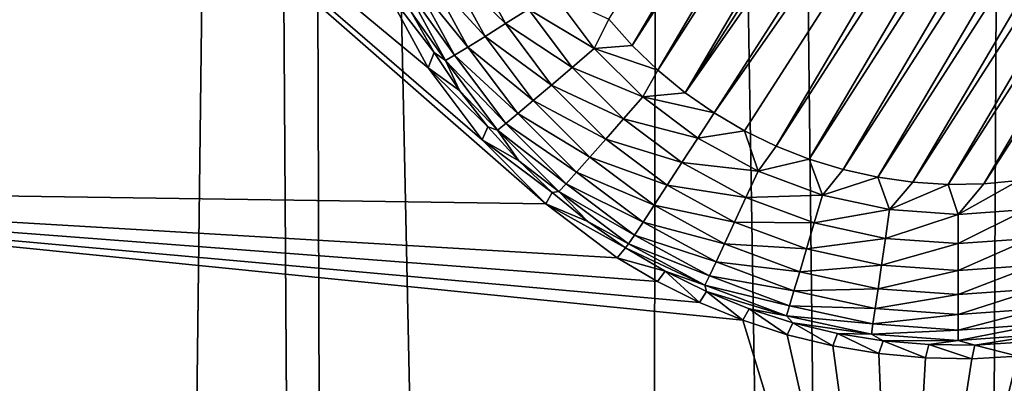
# Model space of a CAD drawing. Header units: metres. Extents: x -24 to 72, y -247 to 22.
# Tile 127 of 256: x -17.27 to -15.47, y -217.067 to -216.402. Entities that reach past the tile are written whole.
import ezdxf

# ---------------------------------------------------------------- set-up
doc = ezdxf.new("R2010")
doc.units = ezdxf.units.M
doc.layers.add('solid_509589_MEDIA_SW0001', color=7, linetype='CONTINUOUS')

msp = doc.modelspace()

# ---------------------------------------------------------------- linework, layer by layer
at = {"layer": 'solid_509589_MEDIA_SW0001'}
for points in [[(-15.430191, -205.436569, 309.277649), (-15.937922, -206.42395, 309.286591), (-15.592525, -237.790375, 309.839752)], [(-15.430191, -205.436569, 309.277649), (-15.592525, -237.790375, 309.839752), (-15.026769, -238.335419, 309.858276)], [(-15.937922, -206.42395, 309.286591), (-16.094177, -206.7052, 309.288879), (-15.592525, -237.790375, 309.839752)], [(-16.094177, -206.7052, 309.288879), (-16.750237, -207.792786, 309.296631), (-16.138479, -237.225464, 309.820862)], [(-16.094177, -206.7052, 309.288879), (-16.138479, -237.225464, 309.820862), (-15.592525, -237.790375, 309.839752)], [(-16.750237, -207.792786, 309.296631), (-16.837915, -207.928116, 309.297455), (-16.663794, -236.641571, 309.801697)], [(-16.750237, -207.792786, 309.296631), (-16.663794, -236.641571, 309.801697), (-16.138479, -237.225464, 309.820862)], [(-16.837915, -207.928116, 309.297455), (-17.657221, -209.098877, 309.303192), (-17.16774, -236.039505, 309.782318)], [(-16.837915, -207.928116, 309.297455), (-17.16774, -236.039505, 309.782318), (-16.663794, -236.641571, 309.801697)], [(-17.657221, -209.098877, 309.303192), (-17.649803, -235.419907, 309.762756), (-17.16774, -236.039505, 309.782318)], [(-16.14996, -216.449249, 267.787506), (-16.19298, -216.400711, 267.786652), (-15.344351, -215.080429, 267.763611)], [(-16.14996, -216.449249, 267.787506), (-15.344351, -215.080429, 267.763611), (-15.282324, -215.099396, 267.763947)], [(-16.103268, -216.494232, 267.7883), (-16.14996, -216.449249, 267.787506), (-15.282324, -215.099396, 267.763947)], [(-16.103268, -216.494232, 267.7883), (-15.282324, -215.099396, 267.763947), (-15.222005, -215.123169, 267.764374)], [(-16.053413, -216.535263, 267.789001), (-16.103268, -216.494232, 267.7883), (-15.222005, -215.123169, 267.764374)], [(-16.053413, -216.535263, 267.789001), (-15.222005, -215.123169, 267.764374), (-15.163962, -215.151474, 267.764862)], [(-16.053413, -216.535263, 267.789001), (-15.163962, -215.151474, 267.764862), (-15.108398, -215.184189, 267.765442)], [(-16.000565, -216.572205, 267.789642), (-16.053413, -216.535263, 267.789001), (-15.108398, -215.184189, 267.765442)], [(-15.055551, -215.22113, 267.766083), (-16.000565, -216.572205, 267.789642), (-15.108398, -215.184189, 267.765442)], [(-15.055551, -215.22113, 267.766083), (-15.945001, -216.604935, 267.790222), (-16.000565, -216.572205, 267.789642)], [(-15.055551, -215.22113, 267.766083), (-15.886959, -216.633224, 267.79071), (-15.945001, -216.604935, 267.790222)], [(-15.055551, -215.22113, 267.766083), (-15.005695, -215.262161, 267.766785), (-15.886959, -216.633224, 267.79071)], [(-15.005695, -215.262161, 267.766785), (-15.82664, -216.656998, 267.791138), (-15.886959, -216.633224, 267.79071)], [(-15.005695, -215.262161, 267.766785), (-14.959004, -215.307144, 267.767578), (-15.82664, -216.656998, 267.791138)], [(-14.959004, -215.307144, 267.767578), (-15.764613, -216.675964, 267.791473), (-15.82664, -216.656998, 267.791138)], [(-14.959004, -215.307144, 267.767578), (-14.915984, -215.355682, 267.768433), (-15.764613, -216.675964, 267.791473)], [(-14.915984, -215.355682, 267.768433), (-15.701371, -216.689987, 267.791718), (-15.764613, -216.675964, 267.791473)], [(-14.915984, -215.355682, 267.768433), (-14.876953, -215.407379, 267.769318), (-15.701371, -216.689987, 267.791718)], [(-16.308313, -216.738617, 268.38501), (-18.360947, -216.70874, 268.342133), (-17.854736, -215.385391, 268.319031)], [(-16.424662, -216.62175, 268.377441), (-16.308313, -216.738617, 268.38501), (-17.854736, -215.385391, 268.319031)], [(-16.523117, -216.489532, 268.370331), (-16.424662, -216.62175, 268.377441), (-17.854736, -215.385391, 268.319031)], [(-16.601692, -216.344635, 268.363739), (-16.523117, -216.489532, 268.370331), (-17.854736, -215.385391, 268.319031)], [(-14.876953, -215.407379, 267.769318), (-15.637213, -216.69902, 267.79187), (-15.701371, -216.689987, 267.791718)], [(-14.876953, -215.407379, 267.769318), (-14.842092, -215.461975, 267.770264), (-15.637213, -216.69902, 267.79187)], [(-14.842092, -215.461975, 267.770264), (-15.572485, -216.702972, 267.791931), (-15.637213, -216.69902, 267.79187)], [(-14.842092, -215.461975, 267.770264), (-14.811602, -215.519211, 267.771271), (-15.572485, -216.702972, 267.791931)], [(-14.811602, -215.519211, 267.771271), (-15.507707, -216.701843, 267.791931), (-15.572485, -216.702972, 267.791931)], [(-14.811602, -215.519211, 267.771271), (-14.785721, -215.578583, 267.772308), (-15.507707, -216.701843, 267.791931)], [(-14.785721, -215.578583, 267.772308), (-15.443194, -216.695633, 267.791809), (-15.507707, -216.701843, 267.791931)], [(-16.448952, -216.285843, 267.829773), (-16.381714, -216.408966, 267.83194), (-16.489269, -216.303665, 267.863678)], [(-16.339853, -216.382492, 267.806641), (-16.381714, -216.408966, 267.83194), (-16.448952, -216.285843, 267.829773)], [(-16.523256, -216.318466, 267.905121), (-16.450432, -216.451813, 267.907471), (-16.549744, -216.329727, 267.952698)], [(-16.489269, -216.303665, 267.863678), (-16.419001, -216.432327, 267.865936), (-16.523256, -216.318466, 267.905121)], [(-16.419001, -216.432327, 267.865936), (-16.450432, -216.451813, 267.907471), (-16.523256, -216.318466, 267.905121)], [(-16.381714, -216.408966, 267.83194), (-16.419001, -216.432327, 267.865936), (-16.489269, -216.303665, 267.863678)], [(-16.549744, -216.329727, 267.952698), (-16.47493, -216.466721, 267.955109), (-16.567825, -216.337082, 268.004791)], [(-16.567825, -216.337082, 268.004791), (-16.49165, -216.476563, 268.007233), (-16.553495, -216.388367, 268.060333)], [(-16.47493, -216.466721, 267.955109), (-16.49165, -216.476563, 268.007233), (-16.567825, -216.337082, 268.004791)], [(-16.450432, -216.451813, 267.907471), (-16.47493, -216.466721, 267.955109), (-16.549744, -216.329727, 267.952698)], [(-16.512215, -216.461578, 268.061615), (-16.523117, -216.489532, 268.370331), (-16.601692, -216.344635, 268.363739)], [(-16.512215, -216.461578, 268.061615), (-16.601692, -216.344635, 268.363739), (-16.553495, -216.388367, 268.060333)], [(-16.339853, -216.382492, 267.806641), (-16.294857, -216.353851, 267.790924), (-16.219606, -216.454361, 267.792694)], [(-16.219606, -216.454361, 267.792694), (-16.294857, -216.353851, 267.790924), (-16.19298, -216.400711, 267.786652)], [(-16.49165, -216.476563, 268.007233), (-16.512215, -216.461578, 268.061615), (-16.553495, -216.388367, 268.060333)], [(-16.339853, -216.382492, 267.806641), (-16.260029, -216.489105, 267.808502), (-16.381714, -216.408966, 267.83194)], [(-16.339853, -216.382492, 267.806641), (-16.219606, -216.454361, 267.792694), (-16.260029, -216.489105, 267.808502)], [(-16.381714, -216.408966, 267.83194), (-16.297634, -216.521255, 267.833893), (-16.419001, -216.432327, 267.865936)], [(-16.260029, -216.489105, 267.808502), (-16.297634, -216.521255, 267.833893), (-16.381714, -216.408966, 267.83194)], [(-16.219606, -216.454361, 267.792694), (-16.19298, -216.400711, 267.786652), (-16.14996, -216.449249, 267.787506)], [(-16.419001, -216.432327, 267.865936), (-16.331131, -216.549698, 267.867981), (-16.450432, -216.451813, 267.907471)], [(-16.297634, -216.521255, 267.833893), (-16.331131, -216.549698, 267.867981), (-16.419001, -216.432327, 267.865936)], [(-16.465578, -216.531494, 268.062836), (-16.523117, -216.489532, 268.370331), (-16.512215, -216.461578, 268.061615)], [(-16.49165, -216.476563, 268.007233), (-16.465578, -216.531494, 268.062836), (-16.512215, -216.461578, 268.061615)], [(-16.450432, -216.451813, 267.907471), (-16.359369, -216.573441, 267.909576), (-16.47493, -216.466721, 267.955109)], [(-16.331131, -216.549698, 267.867981), (-16.359369, -216.573441, 267.909576), (-16.450432, -216.451813, 267.907471)], [(-16.260029, -216.489105, 267.808502), (-16.219606, -216.454361, 267.792694), (-16.130816, -216.543137, 267.79422)], [(-16.219606, -216.454361, 267.792694), (-16.14996, -216.449249, 267.787506), (-16.103268, -216.494232, 267.7883)], [(-16.130816, -216.543137, 267.79422), (-16.219606, -216.454361, 267.792694), (-16.103268, -216.494232, 267.7883)], [(-16.47493, -216.466721, 267.955109), (-16.381376, -216.591675, 267.957275), (-16.49165, -216.476563, 268.007233)], [(-16.49165, -216.476563, 268.007233), (-16.396397, -216.60379, 268.00943), (-16.465578, -216.531494, 268.062836)], [(-16.381376, -216.591675, 267.957275), (-16.396397, -216.60379, 268.00943), (-16.49165, -216.476563, 268.007233)], [(-16.359369, -216.573441, 267.909576), (-16.381376, -216.591675, 267.957275), (-16.47493, -216.466721, 267.955109)], [(-16.413845, -216.597733, 268.063995), (-16.424662, -216.62175, 268.377441), (-16.523117, -216.489532, 268.370331)], [(-16.413845, -216.597733, 268.063995), (-16.523117, -216.489532, 268.370331), (-16.465578, -216.531494, 268.062836)], [(-16.260029, -216.489105, 267.808502), (-16.165842, -216.583282, 267.81015), (-16.297634, -216.521255, 267.833893)], [(-16.260029, -216.489105, 267.808502), (-16.130816, -216.543137, 267.79422), (-16.165842, -216.583282, 267.81015)], [(-16.130816, -216.543137, 267.79422), (-16.103268, -216.494232, 267.7883), (-16.053413, -216.535263, 267.789001)], [(-16.396397, -216.60379, 268.00943), (-16.413845, -216.597733, 268.063995), (-16.465578, -216.531494, 268.062836)], [(-16.297634, -216.521255, 267.833893), (-16.198427, -216.620453, 267.835632), (-16.331131, -216.549698, 267.867981)], [(-16.165842, -216.583282, 267.81015), (-16.198427, -216.620453, 267.835632), (-16.297634, -216.521255, 267.833893)], [(-16.130816, -216.543137, 267.79422), (-16.053413, -216.535263, 267.789001), (-16.000565, -216.572205, 267.789642)], [(-16.331131, -216.549698, 267.867981), (-16.227453, -216.653351, 267.869781), (-16.359369, -216.573441, 267.909576)], [(-16.198427, -216.620453, 267.835632), (-16.227453, -216.653351, 267.869781), (-16.331131, -216.549698, 267.867981)], [(-16.165842, -216.583282, 267.81015), (-16.130816, -216.543137, 267.79422), (-16.030293, -216.618378, 267.795532)], [(-16.130816, -216.543137, 267.79422), (-16.000565, -216.572205, 267.789642), (-16.030293, -216.618378, 267.795532)], [(-16.030293, -216.618378, 267.795532), (-16.000565, -216.572205, 267.789642), (-15.945001, -216.604935, 267.790222)], [(-16.359369, -216.573441, 267.909576), (-16.251921, -216.680862, 267.911469), (-16.381376, -216.591675, 267.957275)], [(-16.227453, -216.653351, 267.869781), (-16.251921, -216.680862, 267.911469), (-16.359369, -216.573441, 267.909576)], [(-16.165842, -216.583282, 267.81015), (-16.05921, -216.663101, 267.811554), (-16.198427, -216.620453, 267.835632)], [(-16.165842, -216.583282, 267.81015), (-16.030293, -216.618378, 267.795532), (-16.05921, -216.663101, 267.811554)], [(-16.357306, -216.659912, 268.065094), (-16.424662, -216.62175, 268.377441), (-16.413845, -216.597733, 268.063995)], [(-16.396397, -216.60379, 268.00943), (-16.357306, -216.659912, 268.065094), (-16.413845, -216.597733, 268.063995)], [(-16.381376, -216.591675, 267.957275), (-16.27099, -216.702042, 267.959198), (-16.396397, -216.60379, 268.00943)], [(-16.396397, -216.60379, 268.00943), (-16.284006, -216.716156, 268.011414), (-16.357306, -216.659912, 268.065094)], [(-16.27099, -216.702042, 267.959198), (-16.284006, -216.716156, 268.011414), (-16.396397, -216.60379, 268.00943)], [(-16.251921, -216.680862, 267.911469), (-16.27099, -216.702042, 267.959198), (-16.381376, -216.591675, 267.957275)], [(-15.920083, -216.678543, 267.7966), (-16.030293, -216.618378, 267.795532), (-15.945001, -216.604935, 267.790222)], [(-15.920083, -216.678543, 267.7966), (-15.945001, -216.604935, 267.790222), (-15.886959, -216.633224, 267.79071)], [(-16.296278, -216.717697, 268.066101), (-16.308313, -216.738617, 268.38501), (-16.424662, -216.62175, 268.377441)], [(-16.296278, -216.717697, 268.066101), (-16.424662, -216.62175, 268.377441), (-16.357306, -216.659912, 268.065094)], [(-16.198427, -216.620453, 267.835632), (-16.086111, -216.704514, 267.837097), (-16.227453, -216.653351, 267.869781)], [(-16.198427, -216.620453, 267.835632), (-16.05921, -216.663101, 267.811554), (-16.086111, -216.704514, 267.837097)], [(-16.05921, -216.663101, 267.811554), (-16.030293, -216.618378, 267.795532), (-15.920083, -216.678543, 267.7966)], [(-15.920083, -216.678543, 267.7966), (-15.886959, -216.633224, 267.79071), (-15.82664, -216.656998, 267.791138)], [(-16.284006, -216.716156, 268.011414), (-16.296278, -216.717697, 268.066101), (-16.357306, -216.659912, 268.065094)], [(-16.227453, -216.653351, 267.869781), (-16.110073, -216.741211, 267.871307), (-16.251921, -216.680862, 267.911469)], [(-16.227453, -216.653351, 267.869781), (-16.086111, -216.704514, 267.837097), (-16.110073, -216.741211, 267.871307)], [(-15.802431, -216.722412, 267.797363), (-15.920083, -216.678543, 267.7966), (-15.82664, -216.656998, 267.791138)], [(-15.802431, -216.722412, 267.797363), (-15.82664, -216.656998, 267.791138), (-15.764613, -216.675964, 267.791473)], [(-16.251921, -216.680862, 267.911469), (-16.130274, -216.771927, 267.913055), (-16.27099, -216.702042, 267.959198)], [(-16.251921, -216.680862, 267.911469), (-16.110073, -216.741211, 267.871307), (-16.130274, -216.771927, 267.913055)], [(-15.942302, -216.726929, 267.812653), (-16.086111, -216.704514, 267.837097), (-16.05921, -216.663101, 267.811554)], [(-15.942302, -216.726929, 267.812653), (-16.05921, -216.663101, 267.811554), (-15.920083, -216.678543, 267.7966)], [(-15.942302, -216.726929, 267.812653), (-15.920083, -216.678543, 267.7966), (-15.802431, -216.722412, 267.797363)], [(-15.802431, -216.722412, 267.797363), (-15.764613, -216.675964, 267.791473), (-15.701371, -216.689987, 267.791718)], [(-15.679731, -216.7491, 267.797821), (-15.802431, -216.722412, 267.797363), (-15.701371, -216.689987, 267.791718)], [(-15.679731, -216.7491, 267.797821), (-15.701371, -216.689987, 267.791718), (-15.637213, -216.69902, 267.79187)], [(-15.554482, -216.758057, 267.797974), (-15.507707, -216.701843, 267.791931), (-15.443194, -216.695633, 267.791809)], [(-15.429233, -216.7491, 267.797821), (-15.554482, -216.758057, 267.797974), (-15.443194, -216.695633, 267.791809)], [(-18.769186, -218.06546, 268.365814), (-18.360947, -216.70874, 268.342133), (-15.926851, -218.781433, 268.466522)], [(-18.360947, -216.70874, 268.342133), (-15.663363, -217.884232, 268.450867), (-15.926851, -218.781433, 268.466522)], [(-15.9482, -216.951431, 268.405823), (-15.663363, -217.884232, 268.450867), (-18.360947, -216.70874, 268.342133)], [(-16.027399, -216.919006, 268.401489), (-15.9482, -216.951431, 268.405823), (-18.360947, -216.70874, 268.342133)], [(-16.103971, -216.880798, 268.397156), (-16.027399, -216.919006, 268.401489), (-18.360947, -216.70874, 268.342133)], [(-16.177498, -216.837036, 268.392914), (-16.103971, -216.880798, 268.397156), (-18.360947, -216.70874, 268.342133)], [(-16.308313, -216.738617, 268.38501), (-16.177498, -216.837036, 268.392914), (-18.360947, -216.70874, 268.342133)], [(-16.284006, -216.716156, 268.011414), (-16.2311, -216.770767, 268.067017), (-16.296278, -216.717697, 268.066101)], [(-16.27099, -216.702042, 267.959198), (-16.146017, -216.795593, 267.960846), (-16.284006, -216.716156, 268.011414)], [(-16.284006, -216.716156, 268.011414), (-16.146017, -216.795593, 267.960846), (-16.156763, -216.811401, 268.013062)], [(-16.284006, -216.716156, 268.011414), (-16.156763, -216.811401, 268.013062), (-16.2311, -216.770767, 268.067017)], [(-16.27099, -216.702042, 267.959198), (-16.130274, -216.771927, 267.913055), (-16.146017, -216.795593, 267.960846)], [(-15.962973, -216.771744, 267.838257), (-16.110073, -216.741211, 267.871307), (-16.086111, -216.704514, 267.837097)], [(-15.942302, -216.726929, 267.812653), (-15.962973, -216.771744, 267.838257), (-16.086111, -216.704514, 267.837097)], [(-15.679731, -216.7491, 267.797821), (-15.637213, -216.69902, 267.79187), (-15.572485, -216.702972, 267.791931)], [(-15.554482, -216.758057, 267.797974), (-15.679731, -216.7491, 267.797821), (-15.572485, -216.702972, 267.791931)], [(-15.554482, -216.758057, 267.797974), (-15.572485, -216.702972, 267.791931), (-15.507707, -216.701843, 267.791931)], [(-16.2311, -216.770767, 268.067017), (-16.308313, -216.738617, 268.38501), (-16.296278, -216.717697, 268.066101)], [(-15.942302, -216.726929, 267.812653), (-15.817499, -216.773468, 267.813477), (-15.962973, -216.771744, 267.838257)], [(-15.942302, -216.726929, 267.812653), (-15.802431, -216.722412, 267.797363), (-15.817499, -216.773468, 267.813477)], [(-15.817499, -216.773468, 267.813477), (-15.802431, -216.722412, 267.797363), (-15.679731, -216.7491, 267.797821)], [(-16.16214, -216.818802, 268.067841), (-16.177498, -216.837036, 268.392914), (-16.308313, -216.738617, 268.38501)], [(-16.2311, -216.770767, 268.067017), (-16.16214, -216.818802, 268.067841), (-16.308313, -216.738617, 268.38501)], [(-15.981385, -216.811462, 267.872559), (-16.130274, -216.771927, 267.913055), (-16.110073, -216.741211, 267.871307)], [(-15.962973, -216.771744, 267.838257), (-15.981385, -216.811462, 267.872559), (-16.110073, -216.741211, 267.871307)], [(-15.817499, -216.773468, 267.813477), (-15.679731, -216.7491, 267.797821), (-15.687343, -216.801773, 267.813965)], [(-15.687343, -216.801773, 267.813965), (-15.679731, -216.7491, 267.797821), (-15.554482, -216.758057, 267.797974)], [(-15.554482, -216.811279, 267.814117), (-15.554482, -216.758057, 267.797974), (-15.429233, -216.7491, 267.797821)], [(-15.554482, -216.811279, 267.814117), (-15.429233, -216.7491, 267.797821), (-15.42162, -216.801773, 267.813965)], [(-16.2311, -216.770767, 268.067017), (-16.156763, -216.811401, 268.013062), (-16.16214, -216.818802, 268.067841)], [(-15.687343, -216.801773, 267.813965), (-15.554482, -216.758057, 267.797974), (-15.554482, -216.811279, 267.814117)], [(-15.996906, -216.844727, 267.914307), (-16.146017, -216.795593, 267.960846), (-16.130274, -216.771927, 267.913055)], [(-15.981385, -216.811462, 267.872559), (-15.996906, -216.844727, 267.914307), (-16.130274, -216.771927, 267.913055)], [(-15.962973, -216.771744, 267.838257), (-15.831518, -216.82077, 267.839111), (-15.981385, -216.811462, 267.872559)], [(-15.817499, -216.773468, 267.813477), (-15.831518, -216.82077, 267.839111), (-15.962973, -216.771744, 267.838257)], [(-15.817499, -216.773468, 267.813477), (-15.687343, -216.801773, 267.813965), (-15.831518, -216.82077, 267.839111)], [(-16.009003, -216.870392, 267.962158), (-16.156763, -216.811401, 268.013062), (-16.146017, -216.795593, 267.960846)], [(-15.996906, -216.844727, 267.914307), (-16.009003, -216.870392, 267.962158), (-16.146017, -216.795593, 267.960846)], [(-15.687343, -216.801773, 267.813965), (-15.694425, -216.850586, 267.83963), (-15.831518, -216.82077, 267.839111)], [(-15.687343, -216.801773, 267.813965), (-15.554482, -216.811279, 267.814117), (-15.694425, -216.850586, 267.83963)], [(-15.42162, -216.801773, 267.813965), (-15.414539, -216.850586, 267.83963), (-15.554482, -216.860596, 267.839813)], [(-15.554482, -216.811279, 267.814117), (-15.42162, -216.801773, 267.813965), (-15.554482, -216.860596, 267.839813)], [(-16.089781, -216.861572, 268.068604), (-16.177498, -216.837036, 268.392914), (-16.16214, -216.818802, 268.067841)], [(-16.156763, -216.811401, 268.013062), (-16.01726, -216.887558, 268.014404), (-16.16214, -216.818802, 268.067841)], [(-16.01726, -216.887558, 268.014404), (-16.089781, -216.861572, 268.068604), (-16.16214, -216.818802, 268.067841)], [(-16.009003, -216.870392, 267.962158), (-16.01726, -216.887558, 268.014404), (-16.156763, -216.811401, 268.013062)], [(-15.981385, -216.811462, 267.872559), (-15.844006, -216.862701, 267.873444), (-15.996906, -216.844727, 267.914307)], [(-15.831518, -216.82077, 267.839111), (-15.844006, -216.862701, 267.873444), (-15.981385, -216.811462, 267.872559)], [(-15.831518, -216.82077, 267.839111), (-15.694425, -216.850586, 267.83963), (-15.844006, -216.862701, 267.873444)], [(-15.554482, -216.811279, 267.814117), (-15.554482, -216.860596, 267.839813), (-15.694425, -216.850586, 267.83963)], [(-16.089781, -216.861572, 268.068604), (-16.103971, -216.880798, 268.397156), (-16.177498, -216.837036, 268.392914)], [(-15.996906, -216.844727, 267.914307), (-15.854532, -216.897827, 267.915253), (-16.009003, -216.870392, 267.962158)], [(-15.844006, -216.862701, 267.873444), (-15.854532, -216.897827, 267.915253), (-15.996906, -216.844727, 267.914307)], [(-15.694425, -216.850586, 267.83963), (-15.700732, -216.89386, 267.873993), (-15.844006, -216.862701, 267.873444)], [(-15.694425, -216.850586, 267.83963), (-15.554482, -216.860596, 267.839813), (-15.700732, -216.89386, 267.873993)], [(-15.554482, -216.860596, 267.839813), (-15.554482, -216.904327, 267.874176), (-15.700732, -216.89386, 267.873993)], [(-15.414539, -216.850586, 267.83963), (-15.408231, -216.89386, 267.873993), (-15.554482, -216.904327, 267.874176)], [(-15.554482, -216.860596, 267.839813), (-15.414539, -216.850586, 267.83963), (-15.554482, -216.904327, 267.874176)], [(-16.089781, -216.861572, 268.068604), (-16.027399, -216.919006, 268.401489), (-16.103971, -216.880798, 268.397156)], [(-16.014429, -216.898804, 268.069244), (-16.027399, -216.919006, 268.401489), (-16.089781, -216.861572, 268.068604)], [(-16.01726, -216.887558, 268.014404), (-16.014429, -216.898804, 268.069244), (-16.089781, -216.861572, 268.068604)], [(-16.009003, -216.870392, 267.962158), (-15.862736, -216.924942, 267.963104), (-16.01726, -216.887558, 268.014404)], [(-15.854532, -216.897827, 267.915253), (-15.862736, -216.924942, 267.963104), (-16.009003, -216.870392, 267.962158)], [(-15.844006, -216.862701, 267.873444), (-15.700732, -216.89386, 267.873993), (-15.854532, -216.897827, 267.915253)], [(-16.01726, -216.887558, 268.014404), (-15.868336, -216.9431, 268.01535), (-16.014429, -216.898804, 268.069244)], [(-15.862736, -216.924942, 267.963104), (-15.868336, -216.9431, 268.01535), (-16.01726, -216.887558, 268.014404)], [(-15.700732, -216.89386, 267.873993), (-15.70605, -216.93013, 267.915802), (-15.854532, -216.897827, 267.915253)], [(-15.700732, -216.89386, 267.873993), (-15.554482, -216.904327, 267.874176), (-15.70605, -216.93013, 267.915802)], [(-15.408231, -216.89386, 267.873993), (-15.402914, -216.93013, 267.915802), (-15.554482, -216.940964, 267.916016)], [(-15.554482, -216.904327, 267.874176), (-15.408231, -216.89386, 267.873993), (-15.554482, -216.940964, 267.916016)], [(-16.014429, -216.898804, 268.069244), (-15.9482, -216.951431, 268.405823), (-16.027399, -216.919006, 268.401489)], [(-15.936503, -216.930298, 268.069794), (-15.9482, -216.951431, 268.405823), (-16.014429, -216.898804, 268.069244)], [(-15.868336, -216.9431, 268.01535), (-15.936503, -216.930298, 268.069794), (-16.014429, -216.898804, 268.069244)], [(-15.854532, -216.897827, 267.915253), (-15.70605, -216.93013, 267.915802), (-15.862736, -216.924942, 267.963104)], [(-15.554482, -216.904327, 267.874176), (-15.554482, -216.940964, 267.916016), (-15.70605, -216.93013, 267.915802)], [(-15.936503, -216.930298, 268.069794), (-15.866812, -216.977905, 268.410187), (-15.9482, -216.951431, 268.405823)], [(-15.856442, -216.955887, 268.070251), (-15.866812, -216.977905, 268.410187), (-15.936503, -216.930298, 268.069794)], [(-15.868336, -216.9431, 268.01535), (-15.856442, -216.955887, 268.070251), (-15.936503, -216.930298, 268.069794)], [(-15.862736, -216.924942, 267.963104), (-15.710194, -216.958115, 267.963684), (-15.868336, -216.9431, 268.01535)], [(-15.70605, -216.93013, 267.915802), (-15.710194, -216.958115, 267.963684), (-15.862736, -216.924942, 267.963104)], [(-15.70605, -216.93013, 267.915802), (-15.554482, -216.940964, 267.916016), (-15.710194, -216.958115, 267.963684)], [(-15.402914, -216.93013, 267.915802), (-15.398769, -216.958115, 267.963684), (-15.554482, -216.969254, 267.963867)], [(-15.554482, -216.940964, 267.916016), (-15.402914, -216.93013, 267.915802), (-15.554482, -216.969254, 267.963867)], [(-15.868336, -216.9431, 268.01535), (-15.713022, -216.976883, 268.015961), (-15.856442, -216.955887, 268.070251)], [(-15.710194, -216.958115, 267.963684), (-15.713022, -216.976883, 268.015961), (-15.868336, -216.9431, 268.01535)], [(-15.554482, -216.940964, 267.916016), (-15.554482, -216.969254, 267.963867), (-15.710194, -216.958115, 267.963684)], [(-15.9482, -216.951431, 268.405823), (-15.866812, -216.977905, 268.410187), (-15.663363, -217.884232, 268.450867)], [(-15.856442, -216.955887, 268.070251), (-15.78366, -216.998276, 268.414551), (-15.866812, -216.977905, 268.410187)], [(-15.774693, -216.975433, 268.070587), (-15.78366, -216.998276, 268.414551), (-15.856442, -216.955887, 268.070251)], [(-15.713022, -216.976883, 268.015961), (-15.774693, -216.975433, 268.070587), (-15.856442, -216.955887, 268.070251)], [(-15.710194, -216.958115, 267.963684), (-15.554482, -216.969254, 267.963867), (-15.713022, -216.976883, 268.015961)], [(-15.398769, -216.958115, 267.963684), (-15.395941, -216.976883, 268.015961), (-15.554482, -216.98822, 268.016144)], [(-15.554482, -216.969254, 267.963867), (-15.398769, -216.958115, 267.963684), (-15.554482, -216.98822, 268.016144)], [(-15.866812, -216.977905, 268.410187), (-15.78366, -216.998276, 268.414551), (-15.663363, -217.884232, 268.450867)], [(-15.774693, -216.975433, 268.070587), (-15.699254, -217.012436, 268.418854), (-15.78366, -216.998276, 268.414551)], [(-15.69171, -216.9888, 268.070831), (-15.699254, -217.012436, 268.418854), (-15.774693, -216.975433, 268.070587)], [(-15.713022, -216.976883, 268.015961), (-15.69171, -216.9888, 268.070831), (-15.774693, -216.975433, 268.070587)], [(-15.554482, -216.969254, 267.963867), (-15.554482, -216.98822, 268.016144), (-15.713022, -216.976883, 268.015961)], [(-15.713022, -216.976883, 268.015961), (-15.554482, -216.98822, 268.016144), (-15.69171, -216.9888, 268.070831)], [(-15.554482, -216.98822, 268.016144), (-15.395941, -216.976883, 268.015961), (-15.523913, -216.996796, 268.070953)], [(-15.395941, -216.976883, 268.015961), (-15.440037, -216.991364, 268.070862), (-15.523913, -216.996796, 268.070953)], [(-15.78366, -216.998276, 268.414551), (-15.699254, -217.012436, 268.418854), (-15.663363, -217.884232, 268.450867)], [(-15.69171, -216.9888, 268.070831), (-15.614122, -217.020294, 268.423096), (-15.699254, -217.012436, 268.418854)], [(-15.554482, -216.98822, 268.016144), (-15.607962, -216.995941, 268.070953), (-15.69171, -216.9888, 268.070831)], [(-15.607962, -216.995941, 268.070953), (-15.614122, -217.020294, 268.423096), (-15.69171, -216.9888, 268.070831)], [(-15.663363, -217.884232, 268.450867), (-15.349096, -217.004333, 268.435547), (-12.648811, -218.129883, 268.686829)], [(-15.362271, -217.006592, 268.434937), (-15.349096, -217.004333, 268.435547), (-15.663363, -217.884232, 268.450867)], [(-15.607962, -216.995941, 268.070953), (-15.529162, -217.021835, 268.427216), (-15.614122, -217.020294, 268.423096)], [(-15.554482, -216.98822, 268.016144), (-15.523913, -216.996796, 268.070953), (-15.607962, -216.995941, 268.070953)], [(-15.523913, -216.996796, 268.070953), (-15.529162, -217.021835, 268.427216), (-15.607962, -216.995941, 268.070953)], [(-15.523913, -216.996796, 268.070953), (-15.445004, -217.017197, 268.431183), (-15.529162, -217.021835, 268.427216)], [(-15.440037, -216.991364, 268.070862), (-15.445004, -217.017197, 268.431183), (-15.523913, -216.996796, 268.070953)], [(-15.699254, -217.012436, 268.418854), (-15.614122, -217.020294, 268.423096), (-15.663363, -217.884232, 268.450867)], [(-15.445004, -217.017197, 268.431183), (-15.362271, -217.006592, 268.434937), (-15.663363, -217.884232, 268.450867)], [(-15.529162, -217.021835, 268.427216), (-15.445004, -217.017197, 268.431183), (-15.663363, -217.884232, 268.450867)], [(-15.614122, -217.020294, 268.423096), (-15.529162, -217.021835, 268.427216), (-15.663363, -217.884232, 268.450867)]]:
    msp.add_3dface(points, dxfattribs=at)

doc.saveas('drawing.dxf')
